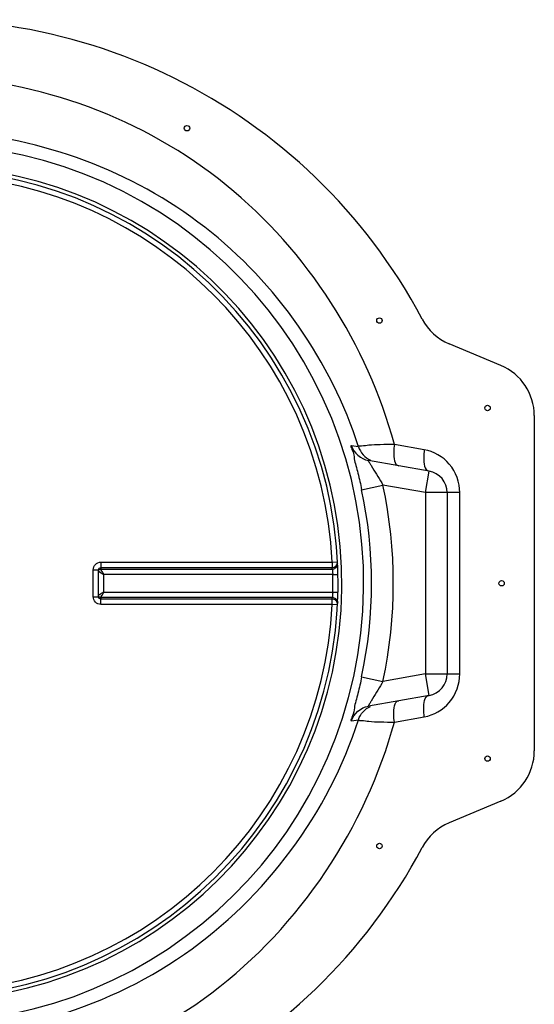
# Model space of a CAD drawing. Header units: millimetres. Extents: x 0 to 297, y 0 to 210.
# Tile 9 of 25: x 148.96 to 153.68, y 132.21 to 141.25. Entities that reach past the tile are written whole.
import ezdxf

# ---------------------------------------------------------------- set-up
doc = ezdxf.new("R2010")
doc.units = ezdxf.units.MM
doc.header["$LTSCALE"] = 16.335
doc.layers.get('0').update_dxf_attribs({"linetype": 'CONTINUOUS'})
doc.layers.add('AXES_REF', color=7, linetype='CONTINUOUS')

msp = doc.modelspace()

# ---------------------------------------------------------------- linework, layer by layer
at = {"color": 7, "linetype": 'Continuous'}
for p, q in [((153.3721, 138.0744), (152.8968, 138.2744)), ((153.6782, 137.6135), (153.6782, 134.5352)), ((152.7129, 137.1035), (152.1551, 137.2019)), ((152.8782, 136.9066), (152.8782, 135.2422)), ((149.6799, 136.198), (149.6799, 136.1998)), ((149.6799, 135.9508), (149.6799, 136.198)), ((149.6799, 135.9489), (149.6799, 135.9508)), ((152.7129, 135.0452), (152.1551, 134.9469)), ((153.3721, 134.0744), (152.8968, 133.8744))]:
    msp.add_line(p, q, dxfattribs=at)
at = {"color": 9, "linetype": 'Continuous'}
for p, q in [((152.0647, 137.3273), (151.9996, 137.3375)), ((152.6688, 137.3005), (152.3947, 137.3496)), ((152.18, 137.1567), (152.1943, 137.1341)), ((152.6782, 136.9066), (152.7129, 137.1035)), ((152.0938, 136.9333), (152.2893, 136.9751)), ((152.6782, 136.9066), (152.2893, 136.9752)), ((152.6782, 136.9066), (152.6782, 135.2422)), ((152.9937, 136.9066), (152.6782, 136.9066)), ((152.9937, 135.2422), (152.9937, 136.9066)), ((149.7004, 136.2686), (151.8245, 136.2686)), ((151.8245, 136.2686), (151.8731, 136.2711)), ((149.6304, 136.198), (149.6799, 136.198)), ((149.6304, 135.9507), (149.6304, 136.198)), ((149.6799, 136.1845), (149.7282, 136.1552)), ((149.6999, 136.2189), (149.6987, 136.2053)), ((149.6987, 136.2053), (149.6989, 136.2049)), ((149.6989, 136.2049), (151.824, 136.2049)), ((149.6999, 136.2189), (151.8233, 136.2189)), ((149.7282, 135.9935), (149.7282, 136.1552)), ((151.8286, 136.1552), (149.7282, 136.1552)), ((151.8286, 136.1552), (151.8404, 136.1555)), ((151.8404, 136.1555), (151.8773, 136.1563)), ((149.7282, 135.9935), (151.8286, 135.9935)), ((151.8286, 135.9935), (151.8773, 135.9924)), ((149.6304, 135.9507), (149.6799, 135.9508)), ((149.6987, 135.9434), (149.6989, 135.9439)), ((149.6987, 135.9434), (149.6999, 135.9299)), ((151.824, 135.9439), (149.6989, 135.9439)), ((151.8233, 135.9299), (149.6999, 135.9299)), ((151.8245, 135.8802), (149.7004, 135.8802)), ((151.8731, 135.8777), (151.8245, 135.8802)), ((152.0938, 135.2154), (152.2893, 135.1736)), ((152.6782, 135.2422), (152.2893, 135.1736)), ((152.7129, 135.0452), (152.6782, 135.2422)), ((152.6782, 135.2422), (152.9937, 135.2422)), ((152.1942, 135.0145), (152.18, 134.9921)), ((151.9996, 134.8112), (152.0647, 134.8214)), ((152.3947, 134.7991), (152.6688, 134.8483))]:
    msp.add_line(p, q, dxfattribs=at)
at = {"color": 7, "linetype": 'Continuous'}
for centre, radius, start, end in [((148.0782, 136.0744), 5.175, 27.96127, 171.10565), ((148.0782, 136.0744), 3.8, 91.5084, 88.4916), ((153.0907, 138.7352), 0.5, 207.96127, 247.17983), ((153.1782, 137.6135), 0.5, 0, 67.17983), ((152.6782, 136.9066), 0.2, 0, 80), ((148.0782, 136.0744), 5.175, 188.89435, 332.03873), ((152.6782, 135.2422), 0.2, 280, 360), ((153.1782, 134.5352), 0.5, 292.82017, 360), ((153.0907, 133.4135), 0.5, 112.82017, 152.03873)]:
    msp.add_arc(centre, radius, start, end, dxfattribs=at)
at = {"color": 9, "linetype": 'Continuous'}
for centre, radius, start, end in [((148.0782, 136.0744), 4.034, 91.42054, 88.57951), ((148.0782, 136.0744), 3.8341, 91.49468, 88.50514), ((148.0782, 136.0744), 3.7513, 2.96745, 87.03255), ((154.4589, 138.5936), 2.6941, 211.98853, 212.23326), ((148.0782, 136.0744), 4.3063, 347.92593, 12.07402), ((148.0782, 136.0744), 4.1064, 347.92621, 12.07379), ((148.0785, 136.0247), 3.7499, 2.75324, 2.96809), ((151.8238, 136.2555), 0.0507, 270.27624, 287.88776), ((148.0804, 136.0744), 3.7491, 358.76416, 1.23584), ((148.0785, 136.124), 3.7499, 357.03191, 357.24676), ((151.8238, 135.8932), 0.0507, 72.11225, 89.72376), ((148.0782, 136.0744), 3.7513, 272.96745, 357.03255), ((154.4013, 133.6015), 2.6206, 147.95261, 148.1963)]:
    msp.add_arc(centre, radius, start, end, dxfattribs=at)
for points, knots in [([(152.3947, 137.3496), (152.1435, 138.2616), (151.0589, 139.9858), (149.1283, 140.7013), (148.1782, 140.7232)], [0, 0, 0, 0, 0.498852, 1, 1, 1, 1]), ([(152.0647, 137.3273), (151.8152, 138.1088), (150.81, 139.5586), (149.1549, 140.1681), (148.3283, 140.2173)], [0, 0, 0, 0, 0.497649, 1, 1, 1, 1]), ([(151.9996, 137.3375), (151.9891, 137.3391), (152.0227, 137.2692), (152.0223, 137.2125), (152.0644, 137.0753), (152.0829, 136.9843), (152.0938, 136.9333)], [0, 0, 0, 0, 0.076628, 0.298706, 0.623156, 1, 1, 1, 1]), ([(152.3947, 137.3496), (152.3512, 137.3492), (152.2743, 137.3466), (152.1683, 137.3455), (152.1105, 137.3328), (152.0682, 137.3357), (152.0647, 137.3273)], [0, 0, 0, 0, 0.393481, 0.708956, 0.918178, 1, 1, 1, 1]), ([(152.3947, 137.3496), (152.391, 137.3256), (152.3863, 137.265), (152.3907, 137.1603), (152.4341, 137.1527)], [0, 0, 0, 0, 0.354899, 1, 1, 1, 1]), ([(152.6688, 137.3005), (152.6652, 137.2765), (152.6604, 137.215), (152.6689, 137.1113), (152.7129, 137.1035)], [0, 0, 0, 0, 0.351432, 1, 1, 1, 1]), ([(152.9937, 136.9066), (152.9938, 136.9994), (152.9274, 137.1868), (152.7557, 137.2849), (152.6688, 137.3005)], [0, 0, 0, 0, 0.512591, 1, 1, 1, 1]), ([(152.1551, 137.2019), (152.1519, 137.2024), (152.1666, 137.1801), (152.1686, 137.175), (152.1739, 137.1664)], [0, 0, 0, 0, 0.247503, 1, 1, 1, 1]), ([(149.6304, 136.198), (149.6304, 136.216), (149.6452, 136.2533), (149.6825, 136.2686), (149.7004, 136.2686)], [0, 0, 0, 0, 0.500203, 1, 1, 1, 1]), ([(149.7004, 136.2686), (149.7004, 136.2575), (149.7001, 136.241), (149.7004, 136.2244), (149.6999, 136.2189)], [0, 0, 0, 0, 0.666848, 1, 1, 1, 1]), ([(151.8233, 136.2189), (151.8364, 136.2189), (151.8637, 136.2302), (151.8738, 136.2581), (151.8731, 136.2711)], [0, 0, 0, 0, 0.501403, 1, 1, 1, 1]), ([(151.8245, 136.2686), (151.8245, 136.2575), (151.8238, 136.2411), (151.8245, 136.2243), (151.8233, 136.2189)], [0, 0, 0, 0, 0.66664, 1, 1, 1, 1]), ([(151.8394, 136.2073), (151.8495, 136.2106), (151.8681, 136.2241), (151.8743, 136.2463), (151.8738, 136.2569)], [0, 0, 0, 0, 0.501137, 1, 1, 1, 1]), ([(149.6799, 136.1998), (149.6804, 136.2047), (149.6847, 136.2146), (149.6949, 136.2189), (149.6999, 136.2189)], [0, 0, 0, 0, 0.494602, 1, 1, 1, 1]), ([(149.6799, 136.192), (149.6812, 136.1958), (149.6864, 136.2028), (149.6947, 136.2053), (149.6987, 136.2053)], [0, 0, 0, 0, 0.498086, 1, 1, 1, 1]), ([(149.6799, 136.1903), (149.681, 136.1943), (149.6861, 136.2018), (149.6947, 136.2048), (149.6989, 136.2049)], [0, 0, 0, 0, 0.500357, 1, 1, 1, 1]), ([(149.7282, 136.1552), (149.7218, 136.1658), (149.7122, 136.1824), (149.702, 136.1988), (149.6989, 136.2049)], [0, 0, 0, 0, 0.64358, 1, 1, 1, 1]), ([(151.824, 136.2049), (151.8256, 136.1995), (151.8265, 136.1827), (151.8282, 136.1663), (151.8286, 136.1552)], [0, 0, 0, 0, 0.334281, 1, 1, 1, 1]), ([(149.7282, 135.9935), (149.723, 135.9904), (149.7068, 135.9807), (149.6906, 135.9711), (149.6799, 135.9643)], [0, 0, 0, 0, 0.323046, 1, 1, 1, 1]), ([(149.6989, 135.9439), (149.702, 135.95), (149.7122, 135.9663), (149.7218, 135.9829), (149.7282, 135.9935)], [0, 0, 0, 0, 0.356419, 1, 1, 1, 1]), ([(151.8286, 135.9935), (151.8282, 135.9825), (151.8265, 135.966), (151.8256, 135.9492), (151.824, 135.9439)], [0, 0, 0, 0, 0.665722, 1, 1, 1, 1]), ([(149.7004, 135.8802), (149.6825, 135.8802), (149.6452, 135.8954), (149.6304, 135.9328), (149.6304, 135.9507)], [0, 0, 0, 0, 0.499795, 1, 1, 1, 1]), ([(149.6989, 135.9439), (149.6947, 135.944), (149.6861, 135.9469), (149.681, 135.9544), (149.6799, 135.9585)], [0, 0, 0, 0, 0.499642, 1, 1, 1, 1]), ([(149.6987, 135.9434), (149.6947, 135.9434), (149.6864, 135.946), (149.6812, 135.9529), (149.6799, 135.9567)], [0, 0, 0, 0, 0.500961, 1, 1, 1, 1]), ([(149.6999, 135.9299), (149.6949, 135.9299), (149.6847, 135.9341), (149.6804, 135.944), (149.6799, 135.9489)], [0, 0, 0, 0, 0.504934, 1, 1, 1, 1]), ([(149.7004, 135.8802), (149.7004, 135.8912), (149.7001, 135.9078), (149.7004, 135.9244), (149.6999, 135.9299)], [0, 0, 0, 0, 0.666848, 1, 1, 1, 1]), ([(151.8245, 135.8802), (151.8245, 135.8912), (151.8238, 135.9077), (151.8245, 135.9245), (151.8233, 135.9299)], [0, 0, 0, 0, 0.66664, 1, 1, 1, 1]), ([(151.8731, 135.8777), (151.8738, 135.8907), (151.8637, 135.9185), (151.8364, 135.9298), (151.8233, 135.9299)], [0, 0, 0, 0, 0.498597, 1, 1, 1, 1]), ([(151.8394, 135.9415), (151.8495, 135.9382), (151.8681, 135.9246), (151.8743, 135.9025), (151.8738, 135.8919)], [0, 0, 0, 0, 0.501137, 1, 1, 1, 1]), ([(143.6565, 135.2742), (143.8232, 134.2862), (144.8246, 132.356), (147.8144, 131.0532), (150.934, 132.0154), (152.1293, 133.8355), (152.3947, 134.7991)], [0, 0, 0, 0, 0.249899, 0.500006, 0.750719, 1, 1, 1, 1]), ([(143.98, 135.2491), (144.1595, 134.3715), (145.148, 132.6855), (147.8427, 131.6223), (150.6325, 132.3983), (151.7929, 133.9701), (152.0647, 134.8214)], [0, 0, 0, 0, 0.249144, 0.499861, 0.751464, 1, 1, 1, 1]), ([(152.0938, 135.2154), (152.0829, 135.1644), (152.0644, 135.0735), (152.0224, 134.9361), (152.0227, 134.8798), (151.9891, 134.8095), (151.9996, 134.8112)], [0, 0, 0, 0, 0.376849, 0.701302, 0.923348, 1, 1, 1, 1]), ([(152.6688, 134.8483), (152.7557, 134.8638), (152.9274, 134.9619), (152.9938, 135.1494), (152.9937, 135.2422)], [0, 0, 0, 0, 0.48741, 1, 1, 1, 1]), ([(152.1741, 134.9826), (152.1688, 134.974), (152.167, 134.9687), (152.1518, 134.9463), (152.1551, 134.9469)], [0, 0, 0, 0, 0.748618, 1, 1, 1, 1]), ([(152.3947, 134.7991), (152.391, 134.8231), (152.3863, 134.8837), (152.3907, 134.9884), (152.4341, 134.9961)], [0, 0, 0, 0, 0.354898, 1, 1, 1, 1]), ([(152.6688, 134.8483), (152.6652, 134.8722), (152.6604, 134.9338), (152.6689, 135.0375), (152.7129, 135.0452)], [0, 0, 0, 0, 0.351432, 1, 1, 1, 1]), ([(152.0647, 134.8214), (152.0682, 134.8131), (152.1105, 134.8159), (152.1683, 134.8033), (152.2743, 134.8022), (152.3512, 134.7996), (152.3947, 134.7991)], [0, 0, 0, 0, 0.081821, 0.291044, 0.606519, 1, 1, 1, 1])]:
    msp.add_open_spline(points, degree=3, knots=knots, dxfattribs=at)
for points in [[(151.9996, 137.3375), (152.0207, 137.2721), (152.0874, 137.2138), (152.1551, 137.2019)], [(152.0647, 137.3273), (152.0812, 137.2749), (152.1242, 137.2267), (152.1744, 137.2044)], [(152.1943, 137.1341), (152.2273, 137.0819), (152.2593, 137.0291), (152.2893, 136.9752)], [(152.2893, 135.1736), (152.2593, 135.1196), (152.2271, 135.0668), (152.1942, 135.0145)], [(151.9996, 134.8112), (152.0207, 134.8767), (152.0874, 134.9349), (152.1551, 134.9469)], [(152.0647, 134.8214), (152.0812, 134.8738), (152.1242, 134.9221), (152.1744, 134.9443)]]:
    msp.add_open_spline(points, degree=3, dxfattribs=at)
at = {"layer": 'AXES_REF', "color": 7, "linetype": 'Continuous'}
for centre in [(150.4907, 140.253), (152.2568, 138.4869), (153.2489, 137.6842), (153.3782, 136.0744), (153.2489, 134.4645), (152.2568, 133.6619)]:
    msp.add_circle(centre, 0.025, dxfattribs=at)

doc.saveas('drawing.dxf')
